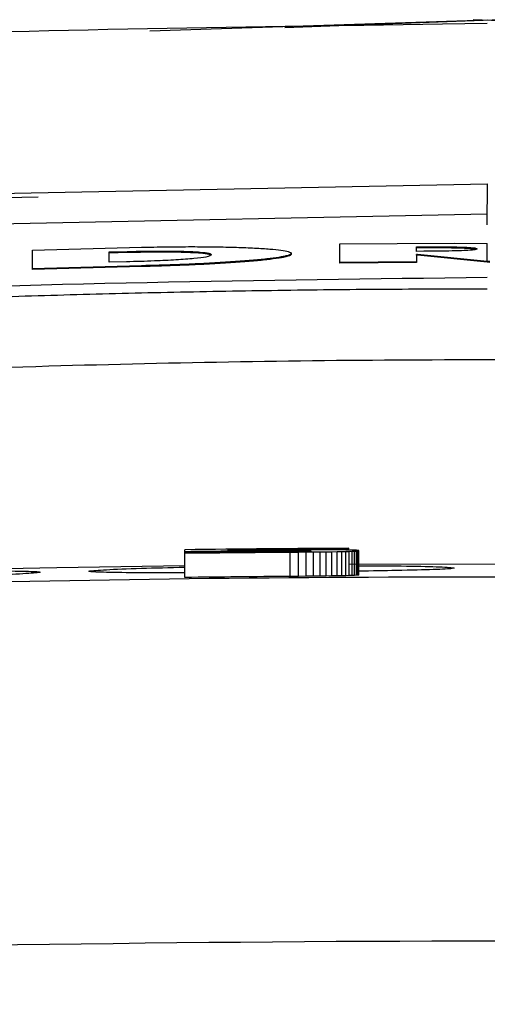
# Model space of a CAD drawing. Header units: millimetres. Extents: x -0.57 to 0.95, y -0.4 to 0.71.
# Tile 23 of 256: x 0.15805 to 0.16382, y -0.16237 to -0.15021. Entities that reach past the tile are written whole.
import ezdxf

# ---------------------------------------------------------------- set-up
doc = ezdxf.new("R2010")
doc.units = ezdxf.units.MM
doc.layers.add('FORMAT', color=7, linetype='Continuous')

msp = doc.modelspace()

# ---------------------------------------------------------------- linework, layer by layer
at = {"layer": 'FORMAT', "color": 7, "linetype": 'Continuous', "lineweight": 25}
for p, q in [((0.159653, -0.150345), (0.163821, -0.150208)), ((0.163993, -0.150208), (0.161322, -0.150308)), ((0.16382, -0.150253), (0.163269, -0.150265)), ((0.172704, -0.150547), (0.163648, -0.150208)), ((0.156383, -0.152383), (0.163821, -0.152234)), ((0.16382, -0.152741), (0.163821, -0.152234)), ((0.16382, -0.152609), (0.156383, -0.152762)), ((0.162, -0.152977), (0.163416, -0.152968)), ((0.163416, -0.152968), (0.16382, -0.15297)), ((0.16382, -0.153193), (0.16382, -0.15297)), ((0.158205, -0.153056), (0.15955, -0.153019)), ((0.158205, -0.153284), (0.158205, -0.153056)), ((0.159153, -0.153076), (0.159375, -0.153071)), ((0.159153, -0.153204), (0.159153, -0.153076)), ((0.159153, -0.153086), (0.159153, -0.153076)), ((0.159153, -0.153086), (0.159375, -0.153081)), ((0.159153, -0.153204), (0.159153, -0.153086)), ((0.159375, -0.153081), (0.159375, -0.153071)), ((0.161401, -0.153105), (0.161401, -0.153095)), ((0.162, -0.153205), (0.162, -0.152977)), ((0.162947, -0.153013), (0.163039, -0.153012)), ((0.162947, -0.153069), (0.162947, -0.153013)), ((0.162947, -0.153023), (0.162947, -0.153013)), ((0.162947, -0.153023), (0.163039, -0.153023)), ((0.162947, -0.153069), (0.162947, -0.153023)), ((0.163039, -0.153068), (0.162947, -0.153069)), ((0.163039, -0.153023), (0.163039, -0.153012)), ((0.159366, -0.153199), (0.159153, -0.153204)), ((0.162947, -0.153198), (0.162, -0.153205)), ((0.162, -0.153215), (0.162, -0.153205)), ((0.162947, -0.153208), (0.162, -0.153215)), ((0.162957, -0.153107), (0.162947, -0.153107)), ((0.162947, -0.153107), (0.162947, -0.153198)), ((0.162947, -0.153117), (0.162947, -0.153107)), ((0.162947, -0.153117), (0.162947, -0.153208)), ((0.162957, -0.153117), (0.162947, -0.153117)), ((0.162947, -0.153208), (0.162947, -0.153198)), ((0.16382, -0.153193), (0.162957, -0.153107)), ((0.162957, -0.153117), (0.162957, -0.153107)), ((0.16382, -0.153203), (0.162957, -0.153117)), ((0.163851, -0.153196), (0.16382, -0.153193)), ((0.163851, -0.153206), (0.16382, -0.153203)), ((0.15955, -0.153247), (0.158205, -0.153284)), ((0.15955, -0.153257), (0.158205, -0.153294)), ((0.158205, -0.153294), (0.158205, -0.153284)), ((0.15955, -0.153257), (0.15955, -0.153247)), ((0.160623, -0.156755), (0.162112, -0.156743)), ((0.162112, -0.156743), (0.162112, -0.156736)), ((0.160087, -0.156779), (0.160087, -0.156754)), ((0.161272, -0.156778), (0.160087, -0.15679)), ((0.160087, -0.15679), (0.160087, -0.156779)), ((0.160087, -0.156797), (0.161385, -0.156784)), ((0.160087, -0.15679), (0.160087, -0.156797)), ((0.160087, -0.15709), (0.160087, -0.15679)), ((0.160087, -0.157097), (0.160087, -0.156797)), ((0.160623, -0.156765), (0.160623, -0.156755)), ((0.16148, -0.156758), (0.160623, -0.156765)), ((0.161295, -0.156766), (0.161272, -0.156766)), ((0.161295, -0.156777), (0.161272, -0.156778)), ((0.161317, -0.156766), (0.161295, -0.156766)), ((0.161316, -0.156777), (0.161295, -0.156777)), ((0.161337, -0.156777), (0.161316, -0.156777)), ((0.161338, -0.156766), (0.161317, -0.156766)), ((0.161358, -0.156777), (0.161337, -0.156777)), ((0.161358, -0.156766), (0.161338, -0.156766)), ((0.161378, -0.156766), (0.161358, -0.156766)), ((0.161377, -0.156777), (0.161358, -0.156777)), ((0.161396, -0.156776), (0.161377, -0.156777)), ((0.161397, -0.156766), (0.161378, -0.156766)), ((0.161385, -0.156784), (0.161488, -0.156783)), ((0.161385, -0.157084), (0.161385, -0.156784)), ((0.161414, -0.156776), (0.161396, -0.156776)), ((0.161416, -0.156766), (0.161397, -0.156766)), ((0.161431, -0.156776), (0.161414, -0.156776)), ((0.161434, -0.156765), (0.161416, -0.156766)), ((0.161447, -0.156776), (0.161431, -0.156776)), ((0.16145, -0.156765), (0.161434, -0.156765)), ((0.161463, -0.156776), (0.161447, -0.156776)), ((0.161467, -0.156765), (0.16145, -0.156765)), ((0.161477, -0.156775), (0.161463, -0.156776)), ((0.161483, -0.156765), (0.161467, -0.156765)), ((0.161492, -0.156775), (0.161477, -0.156775)), ((0.161521, -0.156757), (0.16148, -0.156758)), ((0.161498, -0.156765), (0.161483, -0.156765)), ((0.161488, -0.156783), (0.161584, -0.156782)), ((0.161488, -0.157083), (0.161488, -0.156783)), ((0.161505, -0.156775), (0.161492, -0.156775)), ((0.161512, -0.156765), (0.161498, -0.156765)), ((0.161517, -0.156775), (0.161505, -0.156775)), ((0.161526, -0.156765), (0.161512, -0.156765)), ((0.161529, -0.156775), (0.161517, -0.156775)), ((0.16156, -0.156757), (0.161521, -0.156757)), ((0.161539, -0.156765), (0.161526, -0.156765)), ((0.16154, -0.156774), (0.161529, -0.156775)), ((0.161551, -0.156765), (0.161539, -0.156765)), ((0.161553, -0.156774), (0.16154, -0.156774)), ((0.161562, -0.156766), (0.161551, -0.156765)), ((0.161565, -0.156774), (0.161553, -0.156774)), ((0.161599, -0.156757), (0.16156, -0.156757)), ((0.161573, -0.156766), (0.161562, -0.156766)), ((0.161576, -0.156773), (0.161565, -0.156774)), ((0.161583, -0.156766), (0.161573, -0.156766)), ((0.161587, -0.156773), (0.161576, -0.156773)), ((0.161593, -0.156766), (0.161583, -0.156766)), ((0.161584, -0.156782), (0.161674, -0.156781)), ((0.161584, -0.157082), (0.161584, -0.156782)), ((0.161596, -0.156773), (0.161587, -0.156773)), ((0.161593, -0.156766), (0.161601, -0.156766)), ((0.161605, -0.156773), (0.161596, -0.156773)), ((0.161637, -0.156757), (0.161599, -0.156757)), ((0.161601, -0.156766), (0.161609, -0.156766)), ((0.161612, -0.156772), (0.161605, -0.156773)), ((0.161609, -0.156766), (0.161616, -0.156766)), ((0.16162, -0.156772), (0.161612, -0.156772)), ((0.161616, -0.156766), (0.161622, -0.156767)), ((0.161626, -0.156772), (0.16162, -0.156772)), ((0.161622, -0.156767), (0.161628, -0.156767)), ((0.161631, -0.156771), (0.161626, -0.156772)), ((0.161628, -0.156767), (0.161633, -0.156767)), ((0.161636, -0.156771), (0.161631, -0.156771)), ((0.161633, -0.156767), (0.161637, -0.156767)), ((0.161639, -0.156771), (0.161636, -0.156771)), ((0.161674, -0.156756), (0.161637, -0.156757)), ((0.161637, -0.156767), (0.16164, -0.156768)), ((0.161642, -0.15677), (0.161639, -0.156771)), ((0.16164, -0.156768), (0.161643, -0.156768)), ((0.161644, -0.15677), (0.161642, -0.15677)), ((0.161643, -0.156768), (0.161645, -0.156768)), ((0.161646, -0.156769), (0.161644, -0.15677)), ((0.161645, -0.156768), (0.161646, -0.156769)), ((0.161646, -0.156769), (0.161646, -0.156769)), ((0.161646, -0.156769), (0.161646, -0.156769)), ((0.161646, -0.156769), (0.161646, -0.156769)), ((0.16171, -0.156756), (0.161674, -0.156756)), ((0.161674, -0.156781), (0.161757, -0.15678)), ((0.161674, -0.157081), (0.161674, -0.156781)), ((0.161745, -0.156756), (0.16171, -0.156756)), ((0.16178, -0.156756), (0.161745, -0.156756)), ((0.161757, -0.15678), (0.161833, -0.156779)), ((0.161757, -0.15708), (0.161757, -0.15678)), ((0.161813, -0.156756), (0.16178, -0.156756)), ((0.161845, -0.156756), (0.161813, -0.156756)), ((0.161833, -0.156779), (0.161903, -0.156778)), ((0.161833, -0.157079), (0.161833, -0.156779)), ((0.161877, -0.156756), (0.161845, -0.156756)), ((0.161908, -0.156756), (0.161877, -0.156756)), ((0.161903, -0.156778), (0.161966, -0.156777)), ((0.161903, -0.157078), (0.161903, -0.156778)), ((0.161938, -0.156757), (0.161908, -0.156756)), ((0.161967, -0.156757), (0.161938, -0.156757)), ((0.161966, -0.156777), (0.162023, -0.156776)), ((0.161966, -0.157077), (0.161966, -0.156777)), ((0.161995, -0.156757), (0.161967, -0.156757)), ((0.162022, -0.156757), (0.161995, -0.156757)), ((0.162048, -0.156757), (0.162022, -0.156757)), ((0.162023, -0.156776), (0.162072, -0.156775)), ((0.162023, -0.157076), (0.162023, -0.156776)), ((0.162072, -0.156758), (0.162048, -0.156757)), ((0.162094, -0.156758), (0.162072, -0.156758)), ((0.162072, -0.156775), (0.162116, -0.156774)), ((0.162072, -0.157075), (0.162072, -0.156775)), ((0.162115, -0.156758), (0.162094, -0.156758)), ((0.162134, -0.156759), (0.162115, -0.156758)), ((0.162116, -0.156774), (0.162152, -0.156772)), ((0.162116, -0.157074), (0.162116, -0.156774)), ((0.162152, -0.156759), (0.162134, -0.156759)), ((0.162168, -0.15676), (0.162152, -0.156759)), ((0.162152, -0.156772), (0.162182, -0.156771)), ((0.162152, -0.157072), (0.162152, -0.156772)), ((0.162182, -0.15676), (0.162168, -0.15676)), ((0.162194, -0.156761), (0.162182, -0.15676)), ((0.162182, -0.156771), (0.162205, -0.15677)), ((0.162182, -0.157071), (0.162182, -0.156771)), ((0.162205, -0.156761), (0.162194, -0.156761)), ((0.162214, -0.156762), (0.162205, -0.156761)), ((0.162205, -0.15677), (0.162222, -0.156768)), ((0.162205, -0.15707), (0.162205, -0.15677)), ((0.162222, -0.156763), (0.162214, -0.156762)), ((0.162228, -0.156763), (0.162222, -0.156763)), ((0.162222, -0.156768), (0.162232, -0.156767)), ((0.162222, -0.157068), (0.162222, -0.156768)), ((0.162232, -0.156764), (0.162228, -0.156763)), ((0.162234, -0.156765), (0.162232, -0.156764)), ((0.162232, -0.156767), (0.162235, -0.156765)), ((0.162232, -0.157067), (0.162232, -0.156767)), ((0.162235, -0.156765), (0.162234, -0.156765)), ((0.162235, -0.157065), (0.162235, -0.156765)), ((0.165109, -0.156933), (0.162112, -0.156935)), ((0.160087, -0.157097), (0.160087, -0.15709)), ((0.161488, -0.157083), (0.161385, -0.157084)), ((0.161584, -0.157082), (0.161488, -0.157083)), ((0.161674, -0.157081), (0.161584, -0.157082)), ((0.161757, -0.15708), (0.161674, -0.157081)), ((0.161833, -0.157079), (0.161757, -0.15708)), ((0.161903, -0.157078), (0.161833, -0.157079)), ((0.161966, -0.157077), (0.161903, -0.157078)), ((0.162023, -0.157076), (0.161966, -0.157077)), ((0.162072, -0.157075), (0.162023, -0.157076)), ((0.162116, -0.157074), (0.162072, -0.157075)), ((0.162152, -0.157072), (0.162116, -0.157074)), ((0.162182, -0.157071), (0.162152, -0.157072)), ((0.162205, -0.15707), (0.162182, -0.157071)), ((0.162222, -0.157068), (0.162205, -0.15707)), ((0.162232, -0.157067), (0.162222, -0.157068)), ((0.162235, -0.157065), (0.162232, -0.157067))]:
    msp.add_line(p, q, dxfattribs=at)
at = {"layer": 'FORMAT', "color": 7, "linetype": 'Continuous', "lineweight": 25, "flags": 128}
msp.add_lwpolyline([(0.160087, -0.156953), (0.158507, -0.156977), (0.157253, -0.157002)], dxfattribs=at)
at = {"layer": 'FORMAT', "color": 7, "linetype": 'Continuous', "lineweight": 25}
for centre, radius, start, end in [((0.163821, -0.457077), 0.3003457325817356, 90.325964, 90.712282), ((0.163821, -0.457101), 0.3003457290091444, 90.486135, 90.712282), ((0.163821, -0.457119), 0.3000456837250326, 90.465061, 90.712994)]:
    msp.add_arc(centre, radius, start, end, dxfattribs=at)
for points, knots in [([(0.1632693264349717, -0.1502651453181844), (0.1606769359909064, -0.1503000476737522), (0.1553084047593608, -0.1503723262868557), (0.147175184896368, -0.150913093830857), (0.1416622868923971, -0.1515856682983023), (0.1389054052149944, -0.1519220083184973)], [0, 0, 0, 0, 0.3182587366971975, 0.6590758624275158, 1, 1, 1, 1]), ([(0.1582779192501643, -0.1523997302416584), (0.156110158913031, -0.1524453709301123), (0.1499626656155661, -0.1525748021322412), (0.1438537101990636, -0.15329858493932), (0.1398989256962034, -0.1537671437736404)], [0, 0, 0, 0, 0.3526250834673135, 1, 1, 1, 1]), ([(0.1593753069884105, -0.1530707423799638), (0.1595214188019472, -0.1530679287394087), (0.1597708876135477, -0.1530631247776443), (0.1600849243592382, -0.1530669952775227), (0.1602854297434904, -0.1530771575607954), (0.1603979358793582, -0.1530924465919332), (0.1604093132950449, -0.1531045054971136), (0.1604151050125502, -0.1531106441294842)], [0, 0, 0, 0, 0.2651618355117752, 0.4527327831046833, 0.640985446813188, 0.8172422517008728, 1, 1, 1, 1]), ([(0.1593753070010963, -0.153080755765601), (0.1595213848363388, -0.1530779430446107), (0.1597707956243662, -0.1530731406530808), (0.1600851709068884, -0.153076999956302), (0.1602845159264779, -0.1530871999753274), (0.1603886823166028, -0.1531007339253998), (0.1603997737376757, -0.1531107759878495), (0.1604043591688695, -0.1531149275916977)], [0, 0, 0, 0, 0.2816471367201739, 0.4808794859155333, 0.6808359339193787, 0.8680507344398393, 1, 1, 1, 1]), ([(0.1614010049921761, -0.153094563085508), (0.1613998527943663, -0.1530977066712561), (0.1613975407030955, -0.1531040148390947), (0.1613784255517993, -0.153113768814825), (0.1613472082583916, -0.1531237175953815), (0.161303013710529, -0.1531336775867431), (0.1612280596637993, -0.1531468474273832), (0.1611292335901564, -0.1531598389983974), (0.1610091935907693, -0.1531723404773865), (0.1608762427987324, -0.1531844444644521), (0.1607250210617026, -0.1531959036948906), (0.1605579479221, -0.1532065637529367), (0.160424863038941, -0.1532141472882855), (0.1602850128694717, -0.1532212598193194), (0.1601384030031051, -0.1532278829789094), (0.1600020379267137, -0.1532333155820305), (0.1598429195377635, -0.1532389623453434), (0.1596968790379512, -0.1532434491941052), (0.1595865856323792, -0.1532461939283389), (0.15954960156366, -0.153247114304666)], [0, 0, 0, 0, 0.0518321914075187, 0.1040105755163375, 0.1573072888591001, 0.2110008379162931, 0.2628365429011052, 0.3682957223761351, 0.4220388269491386, 0.4736962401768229, 0.5786896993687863, 0.6321359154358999, 0.6850828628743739, 0.7383903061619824, 0.7928313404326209, 0.8476627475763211, 0.8854310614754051, 0.9615822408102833, 1, 1, 1, 1]), ([(0.1595496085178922, -0.1530187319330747), (0.1596537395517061, -0.1530165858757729), (0.15986497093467, -0.1530122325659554), (0.1601718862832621, -0.1530104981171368), (0.1604639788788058, -0.1530123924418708), (0.1607261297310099, -0.1530180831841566), (0.1609556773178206, -0.1530273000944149), (0.1611407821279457, -0.1530394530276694), (0.1612810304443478, -0.1530543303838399), (0.1613585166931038, -0.1530690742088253), (0.1613953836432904, -0.1530827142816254), (0.1613991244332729, -0.1530905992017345), (0.1614010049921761, -0.153094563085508)], [0, 0, 0, 0, 0.1081346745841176, 0.2193528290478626, 0.3275096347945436, 0.4388930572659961, 0.5455065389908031, 0.6553160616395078, 0.760064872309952, 0.8679610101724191, 0.9336217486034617, 1, 1, 1, 1]), ([(0.1636960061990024, -0.153038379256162), (0.1636928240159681, -0.1530415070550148), (0.1636870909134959, -0.1530471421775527), (0.1636280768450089, -0.1530547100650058), (0.1635283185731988, -0.1530607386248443), (0.1633296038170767, -0.1530664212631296), (0.1631567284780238, -0.1530674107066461), (0.1630385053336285, -0.1530680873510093)], [0, 0, 0, 0, 0.1672344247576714, 0.3012938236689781, 0.4356497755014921, 0.6140614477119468, 1, 1, 1, 1]), ([(0.1630385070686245, -0.1530124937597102), (0.1631537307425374, -0.1530122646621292), (0.1633169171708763, -0.1530119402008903), (0.1635145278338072, -0.1530162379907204), (0.1636215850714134, -0.1530216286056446), (0.1636867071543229, -0.1530294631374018), (0.1636927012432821, -0.1530352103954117), (0.1636960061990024, -0.153038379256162)], [0, 0, 0, 0, 0.3763578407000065, 0.5330197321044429, 0.6912898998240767, 0.82978677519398, 1, 1, 1, 1]), ([(0.1630385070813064, -0.1530225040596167), (0.1631536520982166, -0.1530222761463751), (0.1633167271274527, -0.1530219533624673), (0.1635148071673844, -0.1530262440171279), (0.1636205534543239, -0.1530316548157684), (0.1636769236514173, -0.153037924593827), (0.1636827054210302, -0.1530419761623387), (0.1636848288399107, -0.1530434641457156)], [0, 0, 0, 0, 0.4135007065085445, 0.5856236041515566, 0.7595134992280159, 0.9116786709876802, 1, 1, 1, 1]), ([(0.1604151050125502, -0.1531106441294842), (0.1604039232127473, -0.1531199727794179), (0.1603851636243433, -0.1531356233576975), (0.1602121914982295, -0.1531582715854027), (0.1599861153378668, -0.1531752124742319), (0.1596948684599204, -0.1531893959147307), (0.159482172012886, -0.1531954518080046), (0.1593659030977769, -0.1531987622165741)], [0, 0, 0, 0, 0.2609320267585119, 0.4377629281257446, 0.6149350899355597, 0.7895071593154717, 1, 1, 1, 1]), ([(0.1614010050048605, -0.1531045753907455), (0.1613998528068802, -0.1531077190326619), (0.1613975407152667, -0.1531140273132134), (0.1613784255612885, -0.1531237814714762), (0.1613472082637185, -0.1531337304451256), (0.161303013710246, -0.1531436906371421), (0.1612280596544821, -0.1531568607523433), (0.1611292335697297, -0.1531698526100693), (0.1610091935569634, -0.1531823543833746), (0.1608762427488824, -0.153194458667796), (0.1607250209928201, -0.1532059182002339), (0.1605579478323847, -0.1532165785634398), (0.1604248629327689, -0.153224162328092), (0.1602850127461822, -0.1532312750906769), (0.1601384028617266, -0.1532378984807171), (0.1600020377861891, -0.15324333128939), (0.1598429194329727, -0.1532489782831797), (0.1596968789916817, -0.1532534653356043), (0.1595865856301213, -0.1532562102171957), (0.1595496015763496, -0.1532571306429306)], [0, 0, 0, 0, 0.0518321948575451, 0.1040105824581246, 0.1573072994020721, 0.2110008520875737, 0.262836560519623, 0.368295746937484, 0.4220388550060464, 0.4736962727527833, 0.5786897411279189, 0.6321359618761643, 0.6850829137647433, 0.7383903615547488, 0.7928314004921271, 0.8476628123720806, 0.885431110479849, 0.9615822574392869, 0.9999999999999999, 0.9999999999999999, 0.9999999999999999, 0.9999999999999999]), ([(0.1638204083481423, -0.1533929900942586), (0.1610219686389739, -0.1534268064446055), (0.1554151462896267, -0.1534945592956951), (0.1498265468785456, -0.1539513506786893), (0.1470272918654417, -0.1541801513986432)], [0, 0, 0, 0, 0.4991133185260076, 1, 1, 1, 1]), ([(0.1638205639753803, -0.1535349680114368), (0.1633888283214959, -0.1535358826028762), (0.1625271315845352, -0.1535377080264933), (0.1612373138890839, -0.1535520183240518), (0.1599529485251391, -0.1535746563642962), (0.1586740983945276, -0.153606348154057), (0.1574008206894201, -0.1536466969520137), (0.1561331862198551, -0.1536958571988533), (0.1548712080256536, -0.1537529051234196), (0.1540320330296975, -0.1537981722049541), (0.1536133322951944, -0.1538207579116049)], [0, 0, 0, 0, 0.1268249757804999, 0.2531286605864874, 0.3789110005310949, 0.5041719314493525, 0.6289113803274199, 0.7531292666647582, 0.8768255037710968, 1, 1, 1, 1]), ([(0.1969421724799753, -0.1564570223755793), (0.196585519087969, -0.1564104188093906), (0.195861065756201, -0.1563157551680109), (0.1947566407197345, -0.1561821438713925), (0.1936180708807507, -0.1560527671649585), (0.1924452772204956, -0.1559292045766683), (0.1912382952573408, -0.1558120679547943), (0.1898082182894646, -0.1556855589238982), (0.1881378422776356, -0.1555557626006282), (0.1865197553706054, -0.1554512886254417), (0.1851542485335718, -0.1553771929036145), (0.1842300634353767, -0.1553340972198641), (0.1834566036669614, -0.1553019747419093), (0.1829627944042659, -0.1552820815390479), (0.1826395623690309, -0.1552705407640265), (0.1824748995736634, -0.1552640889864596), (0.182352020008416, -0.1552624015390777), (0.1821374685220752, -0.1552537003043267), (0.1818076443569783, -0.1552402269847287), (0.1813481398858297, -0.1552162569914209), (0.1808142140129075, -0.1551809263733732), (0.1803907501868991, -0.1551496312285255), (0.18005276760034, -0.15511922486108), (0.179862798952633, -0.1551023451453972), (0.1796802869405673, -0.1550874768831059), (0.1794542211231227, -0.1550707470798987), (0.1790807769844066, -0.1550403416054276), (0.1785241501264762, -0.1549965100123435), (0.177280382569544, -0.1548990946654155), (0.1754125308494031, -0.1547681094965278), (0.1721278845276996, -0.1545833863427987), (0.1680338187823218, -0.1544359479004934), (0.1631825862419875, -0.1543899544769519), (0.158290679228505, -0.1544707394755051), (0.1546826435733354, -0.1546259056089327), (0.1518938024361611, -0.1547923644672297), (0.1505035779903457, -0.1548880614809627), (0.1492085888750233, -0.1549876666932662), (0.1485406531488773, -0.1550423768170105), (0.1480915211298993, -0.1550788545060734), (0.1478467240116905, -0.1550979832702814), (0.147643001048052, -0.1551140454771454), (0.1474232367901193, -0.155134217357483), (0.1469313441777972, -0.155175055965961), (0.1464211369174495, -0.1552075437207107), (0.1459092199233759, -0.1552341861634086), (0.145580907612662, -0.1552481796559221), (0.1452654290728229, -0.1552620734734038), (0.1448979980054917, -0.1552807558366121), (0.1445156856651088, -0.1552919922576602), (0.1439824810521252, -0.155309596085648), (0.143364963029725, -0.1553366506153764), (0.1426364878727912, -0.1553704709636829), (0.141917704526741, -0.155407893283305), (0.1412090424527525, -0.155448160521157), (0.1405104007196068, -0.1554912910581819), (0.139821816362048, -0.1555371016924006), (0.1391432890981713, -0.1555854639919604), (0.1384748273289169, -0.1556362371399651), (0.1378164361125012, -0.1556892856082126), (0.1371681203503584, -0.1557444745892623), (0.1365298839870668, -0.1558016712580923), (0.1359017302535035, -0.1558607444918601), (0.1352836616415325, -0.155921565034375), (0.134675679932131, -0.1559840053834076), (0.1340777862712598, -0.1560479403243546), (0.133489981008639, -0.1561132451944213), (0.1329122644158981, -0.1561798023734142), (0.1323446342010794, -0.1562474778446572), (0.1317870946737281, -0.1563162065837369), (0.1312396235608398, -0.1563856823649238), (0.1308781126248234, -0.1564333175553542), (0.1306990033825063, -0.1564569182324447)], [0, 0, 0, 0, 0.0179974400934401, 0.0365573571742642, 0.0556811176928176, 0.0753701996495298, 0.0956261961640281, 0.1164508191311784, 0.1473557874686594, 0.1796957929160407, 0.1978974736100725, 0.2161043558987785, 0.2262388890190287, 0.2368502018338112, 0.2408993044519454, 0.242526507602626, 0.2450705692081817, 0.2470264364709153, 0.252842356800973, 0.2604566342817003, 0.2674197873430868, 0.2756389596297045, 0.2780495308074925, 0.2813505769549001, 0.2834497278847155, 0.2855433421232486, 0.2906287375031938, 0.2987799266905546, 0.3083888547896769, 0.3416736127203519, 0.375388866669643, 0.4429902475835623, 0.5092705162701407, 0.5738650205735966, 0.6431510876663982, 0.6570092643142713, 0.6881745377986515, 0.7001651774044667, 0.7101510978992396, 0.7155938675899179, 0.7186040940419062, 0.7201983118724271, 0.72396663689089, 0.7276497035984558, 0.7405541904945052, 0.7454640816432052, 0.7503764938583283, 0.7556373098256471, 0.7604543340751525, 0.7685826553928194, 0.7750089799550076, 0.7874130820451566, 0.7996463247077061, 0.8117090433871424, 0.8236015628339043, 0.8353241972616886, 0.8468772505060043, 0.8582610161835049, 0.8694757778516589, 0.8805218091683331, 0.8913993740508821, 0.9021087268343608, 0.9126501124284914, 0.9230237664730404, 0.9332299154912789, 0.9432687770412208, 0.9531405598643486, 0.9628454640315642, 0.9723836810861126, 0.9817553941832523, 0.9909607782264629, 1, 1, 1, 1]), ([(0.16008686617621, -0.1570377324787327), (0.1599765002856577, -0.1570381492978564), (0.1596377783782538, -0.1570394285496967), (0.1592248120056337, -0.157036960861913), (0.1589198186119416, -0.1570295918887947), (0.1588727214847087, -0.1570169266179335), (0.1590831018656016, -0.1570006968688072), (0.1594960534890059, -0.1569834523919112), (0.159899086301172, -0.1569738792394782), (0.1600868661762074, -0.1569694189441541)], [0, 0, 0, 0, 0.0761254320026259, 0.2336351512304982, 0.3916066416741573, 0.548566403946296, 0.7057291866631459, 0.8628941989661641, 1, 1, 1, 1]), ([(0.1622353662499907, -0.1569509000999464), (0.1623669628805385, -0.1569513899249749), (0.1627234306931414, -0.156952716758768), (0.163135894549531, -0.1569610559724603), (0.1634118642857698, -0.1569729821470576), (0.1634298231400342, -0.1569864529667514), (0.1631892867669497, -0.1569994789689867), (0.1627767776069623, -0.157010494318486), (0.1623963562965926, -0.157016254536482), (0.1622353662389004, -0.1570186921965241)], [0, 0, 0, 0, 0.0927201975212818, 0.2511596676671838, 0.4099063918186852, 0.5675519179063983, 0.7259351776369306, 0.8840188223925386, 1, 1, 1, 1]), ([(0.1358366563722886, -0.1583954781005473), (0.1384495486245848, -0.1581706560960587), (0.1436771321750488, -0.1577208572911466), (0.1515366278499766, -0.1573072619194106), (0.1594049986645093, -0.1570850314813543), (0.1670316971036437, -0.1570738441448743), (0.1744142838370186, -0.1572458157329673), (0.1815509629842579, -0.1575856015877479), (0.1886856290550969, -0.1580835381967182), (0.1934325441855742, -0.1585594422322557), (0.1958066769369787, -0.1587974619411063)], [0, 0, 0, 0, 0.1309669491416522, 0.2620240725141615, 0.3929910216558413, 0.524048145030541, 0.6428672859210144, 0.7617537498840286, 0.8808429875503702, 0.9999999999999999, 0.9999999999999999, 0.9999999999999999, 0.9999999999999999]), ([(0.1572527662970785, -0.1570198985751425), (0.1573398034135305, -0.1570187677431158), (0.157649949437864, -0.1570147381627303), (0.1580251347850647, -0.1570162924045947), (0.1583034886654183, -0.1570233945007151), (0.1583217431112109, -0.1570365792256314), (0.1580798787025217, -0.1570536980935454), (0.1577035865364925, -0.157070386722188), (0.1573693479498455, -0.1570812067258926), (0.1572527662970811, -0.1570849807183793)], [0, 0, 0, 0, 0.0659292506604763, 0.2349307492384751, 0.4042094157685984, 0.5722983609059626, 0.7411728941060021, 0.909721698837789, 1, 1, 1, 1]), ([(0.1411036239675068, -0.1620714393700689), (0.1494973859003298, -0.1618056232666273), (0.1662844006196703, -0.1612740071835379), (0.1830639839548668, -0.1620033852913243), (0.1914535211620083, -0.1623680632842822)], [0, 0, 0, 0, 0.5000151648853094, 0.9999999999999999, 0.9999999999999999, 0.9999999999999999, 0.9999999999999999])]:
    msp.add_open_spline(points, degree=3, knots=knots, dxfattribs=at)

doc.saveas('drawing.dxf')
